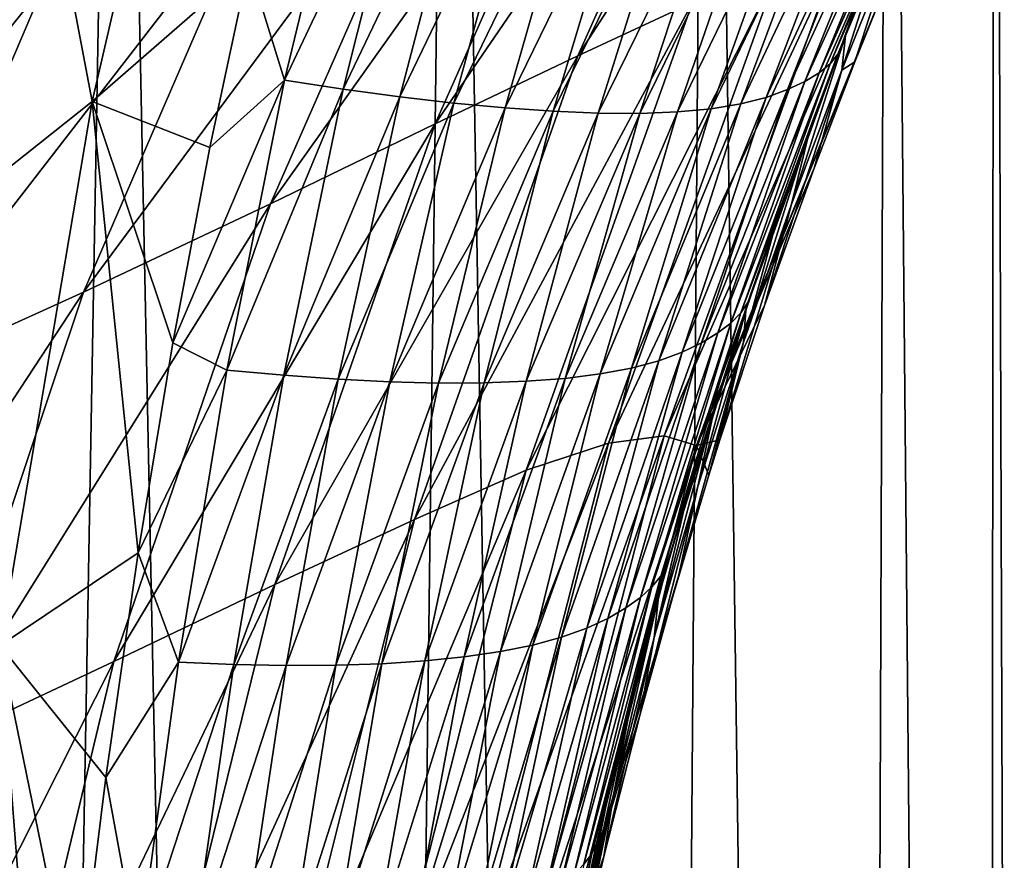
# Model space of a CAD drawing. Header units: millimetres. Extents: x -105 to 105, y -92 to 30.
# Tile 128 of 247: x 8.57 to 10.21, y -30.72 to -29.32. Entities that reach past the tile are written whole.
import ezdxf

# ---------------------------------------------------------------- set-up
doc = ezdxf.new("R2010")
doc.units = ezdxf.units.MM
doc.header["$LTSCALE"] = 59.53398
for name, color, linetype in [('14', 7, 'CONTINUOUS'), ('15', 7, 'CONTINUOUS'), ('160', 7, 'CONTINUOUS'), ('161', 7, 'CONTINUOUS'), ('23', 7, 'CONTINUOUS'), ('9', 7, 'CONTINUOUS')]:
    doc.layers.add(name, color=color, linetype=linetype)

msp = doc.modelspace()

# ---------------------------------------------------------------- linework, layer by layer
at = {"layer": '14', "color": 7, "linetype": 'CONTINUOUS'}
for points in [[(8.9519, -29.2281, 68.5277), (9.0113, -29.4198, 68.4645), (9.1266, -28.9432, 68.4722), (8.9519, -29.2281, 68.5277)], [(9.0113, -29.4198, 68.4645), (9.2265, -28.9652, 68.4076), (9.1266, -28.9432, 68.4722), (9.0113, -29.4198, 68.4645)], [(9.1088, -29.4346, 68.3998), (9.2265, -28.9652, 68.4076), (9.0113, -29.4198, 68.4645), (9.1088, -29.4346, 68.3998)], [(9.1088, -29.4346, 68.3998), (9.3235, -28.9852, 68.3395), (9.2265, -28.9652, 68.4076), (9.1088, -29.4346, 68.3998)], [(9.2028, -29.4473, 68.3317), (9.3235, -28.9852, 68.3395), (9.1088, -29.4346, 68.3998), (9.2028, -29.4473, 68.3317)], [(9.2028, -29.4473, 68.3317), (9.4169, -29.0031, 68.2678), (9.3235, -28.9852, 68.3395), (9.2028, -29.4473, 68.3317)], [(9.9309, -29.3763, 66.9976), (10.0931, -28.9866, 66.98), (9.9184, -29.3924, 67.1104), (9.9309, -29.3763, 66.9976)], [(9.9184, -29.3924, 67.1104), (10.0931, -28.9866, 66.98), (10.0802, -29.0007, 67.0961), (9.9184, -29.3924, 67.1104)], [(9.9309, -29.3763, 66.9976), (10.0645, -29.0535, 66.8671), (10.0931, -28.9866, 66.98), (9.9309, -29.3763, 66.9976)], [(9.2928, -29.4578, 68.2598), (9.4169, -29.0031, 68.2678), (9.2028, -29.4473, 68.3317), (9.2928, -29.4578, 68.2598)], [(9.2928, -29.4578, 68.2598), (9.506, -29.0184, 68.1918), (9.4169, -29.0031, 68.2678), (9.2928, -29.4578, 68.2598)], [(9.9184, -29.3924, 67.1104), (10.0802, -29.0007, 67.0961), (9.9, -29.4075, 67.2213), (9.9184, -29.3924, 67.1104)], [(9.9, -29.4075, 67.2213), (10.0802, -29.0007, 67.0961), (10.061, -29.0133, 67.2103), (9.9, -29.4075, 67.2213)], [(9.3779, -29.4658, 68.1838), (9.506, -29.0184, 68.1918), (9.2928, -29.4578, 68.2598), (9.3779, -29.4658, 68.1838)], [(9.3779, -29.4658, 68.1838), (9.5901, -29.0311, 68.1115), (9.506, -29.0184, 68.1918), (9.3779, -29.4658, 68.1838)], [(9.9, -29.4075, 67.2213), (10.061, -29.0133, 67.2103), (9.8764, -29.4218, 67.3302), (9.9, -29.4075, 67.2213)], [(9.8764, -29.4218, 67.3302), (10.061, -29.0133, 67.2103), (10.0359, -29.0245, 67.3225), (9.8764, -29.4218, 67.3302)], [(9.458, -29.4714, 68.1037), (9.5901, -29.0311, 68.1115), (9.3779, -29.4658, 68.1838), (9.458, -29.4714, 68.1037)], [(9.458, -29.4714, 68.1037), (9.6689, -29.0411, 68.027), (9.5901, -29.0311, 68.1115), (9.458, -29.4714, 68.1037)], [(9.8472, -29.4355, 67.4373), (10.0047, -29.0347, 67.4326), (9.8119, -29.4483, 67.5423), (9.8472, -29.4355, 67.4373)], [(9.8119, -29.4483, 67.5423), (10.0047, -29.0347, 67.4326), (9.9669, -29.0434, 67.5406), (9.8119, -29.4483, 67.5423)], [(9.8764, -29.4218, 67.3302), (10.0359, -29.0245, 67.3225), (9.8472, -29.4355, 67.4373), (9.8764, -29.4218, 67.3302)], [(9.8472, -29.4355, 67.4373), (10.0359, -29.0245, 67.3225), (10.0047, -29.0347, 67.4326), (9.8472, -29.4355, 67.4373)], [(9.5326, -29.4744, 68.0197), (9.6689, -29.0411, 68.027), (9.458, -29.4714, 68.1037), (9.5326, -29.4744, 68.0197)], [(9.5326, -29.4744, 68.0197), (9.7422, -29.0483, 67.9382), (9.6689, -29.0411, 68.027), (9.5326, -29.4744, 68.0197)], [(9.6016, -29.4749, 67.9318), (9.7422, -29.0483, 67.9382), (9.5326, -29.4744, 68.0197), (9.6016, -29.4749, 67.9318)], [(9.6016, -29.4749, 67.9318), (9.8092, -29.0522, 67.845), (9.7422, -29.0483, 67.9382), (9.6016, -29.4749, 67.9318)], [(9.6645, -29.4726, 67.8399), (9.8092, -29.0522, 67.845), (9.6016, -29.4749, 67.9318), (9.6645, -29.4726, 67.8399)], [(9.6645, -29.4726, 67.8399), (9.8692, -29.0527, 67.7473), (9.8092, -29.0522, 67.845), (9.6645, -29.4726, 67.8399)], [(9.7206, -29.4673, 67.7441), (9.8692, -29.0527, 67.7473), (9.6645, -29.4726, 67.8399), (9.7206, -29.4673, 67.7441)], [(9.7698, -29.4591, 67.6447), (9.9219, -29.0497, 67.6457), (9.7206, -29.4673, 67.7441), (9.7698, -29.4591, 67.6447)], [(9.7206, -29.4673, 67.7441), (9.9219, -29.0497, 67.6457), (9.8692, -29.0527, 67.7473), (9.7206, -29.4673, 67.7441)], [(9.8119, -29.4483, 67.5423), (9.9669, -29.0434, 67.5406), (9.7698, -29.4591, 67.6447), (9.8119, -29.4483, 67.5423)], [(9.7698, -29.4591, 67.6447), (9.9669, -29.0434, 67.5406), (9.9219, -29.0497, 67.6457), (9.7698, -29.4591, 67.6447)], [(10.0033, -29.1984, 66.8752), (10.0645, -29.0535, 66.8671), (9.9309, -29.3763, 66.9976), (10.0033, -29.1984, 66.8752)], [(9.9438, -29.3458, 66.8826), (10.0033, -29.1984, 66.8752), (9.9309, -29.3763, 66.9976), (9.9438, -29.3458, 66.8826)], [(8.9519, -29.2281, 68.5277), (8.887, -29.5314, 68.5218), (9.0113, -29.4198, 68.4645), (8.9519, -29.2281, 68.5277)], [(9.8863, -29.4956, 66.889), (9.9438, -29.3458, 66.8826), (9.9309, -29.3763, 66.9976), (9.8863, -29.4956, 66.889)], [(9.7812, -29.7892, 67.0108), (9.9309, -29.3763, 66.9976), (9.7697, -29.8065, 67.1208), (9.7812, -29.7892, 67.0108)], [(9.7697, -29.8065, 67.1208), (9.9309, -29.3763, 66.9976), (9.9184, -29.3924, 67.1104), (9.7697, -29.8065, 67.1208)], [(9.7812, -29.7892, 67.0108), (9.8863, -29.4956, 66.889), (9.9309, -29.3763, 66.9976), (9.7812, -29.7892, 67.0108)], [(9.7697, -29.8065, 67.1208), (9.9184, -29.3924, 67.1104), (9.753, -29.8234, 67.2287), (9.7697, -29.8065, 67.1208)], [(9.753, -29.8234, 67.2287), (9.9184, -29.3924, 67.1104), (9.9, -29.4075, 67.2213), (9.753, -29.8234, 67.2287)], [(9.753, -29.8234, 67.2287), (9.9, -29.4075, 67.2213), (9.7314, -29.8398, 67.3348), (9.753, -29.8234, 67.2287)], [(9.7314, -29.8398, 67.3348), (9.9, -29.4075, 67.2213), (9.8764, -29.4218, 67.3302), (9.7314, -29.8398, 67.3348)], [(8.887, -29.5314, 68.5218), (8.8256, -29.8559, 68.5145), (9.0113, -29.4198, 68.4645), (8.887, -29.5314, 68.5218)], [(8.8256, -29.8559, 68.5145), (8.9152, -29.9013, 68.4539), (9.0113, -29.4198, 68.4645), (8.8256, -29.8559, 68.5145)], [(8.9152, -29.9013, 68.4539), (9.1088, -29.4346, 68.3998), (9.0113, -29.4198, 68.4645), (8.9152, -29.9013, 68.4539)], [(9.7314, -29.8398, 67.3348), (9.8764, -29.4218, 67.3302), (9.7046, -29.856, 67.439), (9.7314, -29.8398, 67.3348)], [(9.7046, -29.856, 67.439), (9.8764, -29.4218, 67.3302), (9.8472, -29.4355, 67.4373), (9.7046, -29.856, 67.439)], [(9.0098, -29.9099, 68.3893), (9.1088, -29.4346, 68.3998), (8.9152, -29.9013, 68.4539), (9.0098, -29.9099, 68.3893)], [(9.0098, -29.9099, 68.3893), (9.2028, -29.4473, 68.3317), (9.1088, -29.4346, 68.3998), (9.0098, -29.9099, 68.3893)], [(9.7046, -29.856, 67.439), (9.8472, -29.4355, 67.4373), (9.6721, -29.8717, 67.5413), (9.7046, -29.856, 67.439)], [(9.6721, -29.8717, 67.5413), (9.8472, -29.4355, 67.4373), (9.8119, -29.4483, 67.5423), (9.6721, -29.8717, 67.5413)], [(9.1004, -29.9165, 68.3212), (9.2028, -29.4473, 68.3317), (9.0098, -29.9099, 68.3893), (9.1004, -29.9165, 68.3212)], [(9.1004, -29.9165, 68.3212), (9.2928, -29.4578, 68.2598), (9.2028, -29.4473, 68.3317), (9.1004, -29.9165, 68.3212)], [(9.1865, -29.9209, 68.2492), (9.2928, -29.4578, 68.2598), (9.1004, -29.9165, 68.3212), (9.1865, -29.9209, 68.2492)], [(9.1865, -29.9209, 68.2492), (9.3779, -29.4658, 68.1838), (9.2928, -29.4578, 68.2598), (9.1865, -29.9209, 68.2492)], [(9.6333, -29.8859, 67.6412), (9.7698, -29.4591, 67.6447), (9.5879, -29.8981, 67.7384), (9.6333, -29.8859, 67.6412)], [(9.5879, -29.8981, 67.7384), (9.7698, -29.4591, 67.6447), (9.7206, -29.4673, 67.7441), (9.5879, -29.8981, 67.7384)], [(9.6721, -29.8717, 67.5413), (9.8119, -29.4483, 67.5423), (9.6333, -29.8859, 67.6412), (9.6721, -29.8717, 67.5413)], [(9.6333, -29.8859, 67.6412), (9.8119, -29.4483, 67.5423), (9.7698, -29.4591, 67.6447), (9.6333, -29.8859, 67.6412)], [(9.2674, -29.9229, 68.1733), (9.3779, -29.4658, 68.1838), (9.1865, -29.9209, 68.2492), (9.2674, -29.9229, 68.1733)], [(9.2674, -29.9229, 68.1733), (9.458, -29.4714, 68.1037), (9.3779, -29.4658, 68.1838), (9.2674, -29.9229, 68.1733)], [(9.343, -29.9226, 68.0934), (9.458, -29.4714, 68.1037), (9.2674, -29.9229, 68.1733), (9.343, -29.9226, 68.0934)], [(9.343, -29.9226, 68.0934), (9.5326, -29.4744, 68.0197), (9.458, -29.4714, 68.1037), (9.343, -29.9226, 68.0934)], [(9.4131, -29.92, 68.01), (9.5326, -29.4744, 68.0197), (9.343, -29.9226, 68.0934), (9.4131, -29.92, 68.01)], [(9.4131, -29.92, 68.01), (9.6016, -29.4749, 67.9318), (9.5326, -29.4744, 68.0197), (9.4131, -29.92, 68.01)], [(9.4776, -29.9152, 67.923), (9.6016, -29.4749, 67.9318), (9.4131, -29.92, 68.01), (9.4776, -29.9152, 67.923)], [(9.536, -29.9079, 67.8324), (9.6645, -29.4726, 67.8399), (9.4776, -29.9152, 67.923), (9.536, -29.9079, 67.8324)], [(9.4776, -29.9152, 67.923), (9.6645, -29.4726, 67.8399), (9.6016, -29.4749, 67.9318), (9.4776, -29.9152, 67.923)], [(9.5879, -29.8981, 67.7384), (9.7206, -29.4673, 67.7441), (9.536, -29.9079, 67.8324), (9.5879, -29.8981, 67.7384)], [(9.536, -29.9079, 67.8324), (9.7206, -29.4673, 67.7441), (9.6645, -29.4726, 67.8399), (9.536, -29.9079, 67.8324)], [(9.8309, -29.6478, 66.8948), (9.8863, -29.4956, 66.889), (9.7812, -29.7892, 67.0108), (9.8309, -29.6478, 66.8948)], [(9.7778, -29.8025, 66.8999), (9.8309, -29.6478, 66.8948), (9.7812, -29.7892, 67.0108), (9.7778, -29.8025, 66.8999)], [(9.6467, -30.2262, 67.0186), (9.7812, -29.7892, 67.0108), (9.6368, -30.244, 67.1261), (9.6467, -30.2262, 67.0186)], [(9.6368, -30.244, 67.1261), (9.7812, -29.7892, 67.0108), (9.7697, -29.8065, 67.1208), (9.6368, -30.244, 67.1261)], [(9.6467, -30.2262, 67.0186), (9.7778, -29.8025, 66.8999), (9.7812, -29.7892, 67.0108), (9.6467, -30.2262, 67.0186)], [(9.727, -29.9591, 66.9043), (9.7778, -29.8025, 66.8999), (9.6467, -30.2262, 67.0186), (9.727, -29.9591, 66.9043)], [(9.6368, -30.244, 67.1261), (9.7697, -29.8065, 67.1208), (9.622, -30.2616, 67.2317), (9.6368, -30.244, 67.1261)], [(9.622, -30.2616, 67.2317), (9.7697, -29.8065, 67.1208), (9.753, -29.8234, 67.2287), (9.622, -30.2616, 67.2317)], [(9.622, -30.2616, 67.2317), (9.753, -29.8234, 67.2287), (9.6027, -30.2791, 67.3354), (9.622, -30.2616, 67.2317)], [(9.6027, -30.2791, 67.3354), (9.753, -29.8234, 67.2287), (9.7314, -29.8398, 67.3348), (9.6027, -30.2791, 67.3354)], [(9.6027, -30.2791, 67.3354), (9.7314, -29.8398, 67.3348), (9.5785, -30.2967, 67.4373), (9.6027, -30.2791, 67.3354)], [(9.5785, -30.2967, 67.4373), (9.7314, -29.8398, 67.3348), (9.7046, -29.856, 67.439), (9.5785, -30.2967, 67.4373)], [(8.8256, -29.8559, 68.5145), (8.7678, -30.2049, 68.5057), (8.9152, -29.9013, 68.4539), (8.8256, -29.8559, 68.5145)], [(9.5785, -30.2967, 67.4373), (9.7046, -29.856, 67.439), (9.5489, -30.3141, 67.5373), (9.5785, -30.2967, 67.4373)], [(9.5489, -30.3141, 67.5373), (9.7046, -29.856, 67.439), (9.6721, -29.8717, 67.5413), (9.5489, -30.3141, 67.5373)], [(9.5135, -30.3304, 67.6351), (9.6333, -29.8859, 67.6412), (9.4719, -30.3452, 67.7304), (9.5135, -30.3304, 67.6351)], [(9.4719, -30.3452, 67.7304), (9.6333, -29.8859, 67.6412), (9.5879, -29.8981, 67.7384), (9.4719, -30.3452, 67.7304)], [(9.5489, -30.3141, 67.5373), (9.6721, -29.8717, 67.5413), (9.5135, -30.3304, 67.6351), (9.5489, -30.3141, 67.5373)], [(9.5135, -30.3304, 67.6351), (9.6721, -29.8717, 67.5413), (9.6333, -29.8859, 67.6412), (9.5135, -30.3304, 67.6351)], [(8.7678, -30.2049, 68.5057), (8.8352, -30.3866, 68.4415), (8.9152, -29.9013, 68.4539), (8.7678, -30.2049, 68.5057)], [(8.8352, -30.3866, 68.4415), (9.0098, -29.9099, 68.3893), (8.9152, -29.9013, 68.4539), (8.8352, -30.3866, 68.4415)], [(9.4719, -30.3452, 67.7304), (9.5879, -29.8981, 67.7384), (9.424, -30.3582, 67.8228), (9.4719, -30.3452, 67.7304)], [(9.424, -30.3582, 67.8228), (9.5879, -29.8981, 67.7384), (9.536, -29.9079, 67.8324), (9.424, -30.3582, 67.8228)], [(8.9269, -30.3904, 68.377), (9.0098, -29.9099, 68.3893), (8.8352, -30.3866, 68.4415), (8.9269, -30.3904, 68.377)], [(8.9269, -30.3904, 68.377), (9.1004, -29.9165, 68.3212), (9.0098, -29.9099, 68.3893), (8.9269, -30.3904, 68.377)], [(9.0141, -30.3922, 68.3087), (9.1004, -29.9165, 68.3212), (8.9269, -30.3904, 68.377), (9.0141, -30.3922, 68.3087)], [(9.0141, -30.3922, 68.3087), (9.1865, -29.9209, 68.2492), (9.1004, -29.9165, 68.3212), (9.0141, -30.3922, 68.3087)], [(9.31, -30.3777, 67.9984), (9.4131, -29.92, 68.01), (9.2443, -30.3845, 68.0813), (9.31, -30.3777, 67.9984)], [(9.2443, -30.3845, 68.0813), (9.4131, -29.92, 68.01), (9.343, -29.9226, 68.0934), (9.2443, -30.3845, 68.0813)], [(9.37, -30.369, 67.9122), (9.4776, -29.9152, 67.923), (9.31, -30.3777, 67.9984), (9.37, -30.369, 67.9122)], [(9.31, -30.3777, 67.9984), (9.4776, -29.9152, 67.923), (9.4131, -29.92, 68.01), (9.31, -30.3777, 67.9984)], [(9.424, -30.3582, 67.8228), (9.536, -29.9079, 67.8324), (9.37, -30.369, 67.9122), (9.424, -30.3582, 67.8228)], [(9.37, -30.369, 67.9122), (9.536, -29.9079, 67.8324), (9.4776, -29.9152, 67.923), (9.37, -30.369, 67.9122)], [(9.0963, -30.3918, 68.2367), (9.1865, -29.9209, 68.2492), (9.0141, -30.3922, 68.3087), (9.0963, -30.3918, 68.2367)], [(9.0963, -30.3918, 68.2367), (9.2674, -29.9229, 68.1733), (9.1865, -29.9209, 68.2492), (9.0963, -30.3918, 68.2367)], [(9.1731, -30.3892, 68.1609), (9.2674, -29.9229, 68.1733), (9.0963, -30.3918, 68.2367), (9.1731, -30.3892, 68.1609)], [(9.2443, -30.3845, 68.0813), (9.343, -29.9226, 68.0934), (9.1731, -30.3892, 68.1609), (9.2443, -30.3845, 68.0813)], [(9.1731, -30.3892, 68.1609), (9.343, -29.9226, 68.0934), (9.2674, -29.9229, 68.1733), (9.1731, -30.3892, 68.1609)], [(9.6788, -30.1177, 66.9079), (9.727, -29.9591, 66.9043), (9.6467, -30.2262, 67.0186), (9.6788, -30.1177, 66.9079)], [(9.633, -30.2781, 66.9103), (9.6788, -30.1177, 66.9079), (9.6467, -30.2262, 67.0186), (9.633, -30.2781, 66.9103)], [(8.7678, -30.2049, 68.5057), (8.7141, -30.5781, 68.4957), (8.8352, -30.3866, 68.4415), (8.7678, -30.2049, 68.5057)], [(9.5298, -30.688, 67.0196), (9.6467, -30.2262, 67.0186), (9.5218, -30.7051, 67.1255), (9.5298, -30.688, 67.0196)], [(9.5218, -30.7051, 67.1255), (9.6467, -30.2262, 67.0186), (9.6368, -30.244, 67.1261), (9.5218, -30.7051, 67.1255)], [(9.5298, -30.688, 67.0196), (9.633, -30.2781, 66.9103), (9.6467, -30.2262, 67.0186), (9.5298, -30.688, 67.0196)], [(9.5218, -30.7051, 67.1255), (9.6368, -30.244, 67.1261), (9.509, -30.7224, 67.2294), (9.5218, -30.7051, 67.1255)], [(9.509, -30.7224, 67.2294), (9.6368, -30.244, 67.1261), (9.622, -30.2616, 67.2317), (9.509, -30.7224, 67.2294)], [(9.509, -30.7224, 67.2294), (9.622, -30.2616, 67.2317), (9.492, -30.7399, 67.3314), (9.509, -30.7224, 67.2294)], [(9.492, -30.7399, 67.3314), (9.622, -30.2616, 67.2317), (9.6027, -30.2791, 67.3354), (9.492, -30.7399, 67.3314)], [(9.492, -30.7399, 67.3314), (9.6027, -30.2791, 67.3354), (9.4702, -30.7576, 67.4316), (9.492, -30.7399, 67.3314)], [(9.4702, -30.7576, 67.4316), (9.6027, -30.2791, 67.3354), (9.5785, -30.2967, 67.4373), (9.4702, -30.7576, 67.4316)], [(9.5901, -30.4394, 66.9115), (9.633, -30.2781, 66.9103), (9.5298, -30.688, 67.0196), (9.5901, -30.4394, 66.9115)], [(9.4702, -30.7576, 67.4316), (9.5785, -30.2967, 67.4373), (9.4433, -30.7754, 67.53), (9.4702, -30.7576, 67.4316)], [(9.4433, -30.7754, 67.53), (9.5785, -30.2967, 67.4373), (9.5489, -30.3141, 67.5373), (9.4433, -30.7754, 67.53)], [(9.4433, -30.7754, 67.53), (9.5489, -30.3141, 67.5373), (9.4109, -30.7925, 67.6262), (9.4433, -30.7754, 67.53)], [(9.4109, -30.7925, 67.6262), (9.5489, -30.3141, 67.5373), (9.5135, -30.3304, 67.6351), (9.4109, -30.7925, 67.6262)], [(9.3726, -30.8085, 67.72), (9.4719, -30.3452, 67.7304), (9.3284, -30.823, 67.8113), (9.3726, -30.8085, 67.72)], [(9.3284, -30.823, 67.8113), (9.4719, -30.3452, 67.7304), (9.424, -30.3582, 67.8228), (9.3284, -30.823, 67.8113)], [(9.4109, -30.7925, 67.6262), (9.5135, -30.3304, 67.6351), (9.3726, -30.8085, 67.72), (9.4109, -30.7925, 67.6262)], [(9.3726, -30.8085, 67.72), (9.5135, -30.3304, 67.6351), (9.4719, -30.3452, 67.7304), (9.3726, -30.8085, 67.72)], [(9.3284, -30.823, 67.8113), (9.424, -30.3582, 67.8228), (9.2782, -30.8359, 67.8997), (9.3284, -30.823, 67.8113)], [(9.2782, -30.8359, 67.8997), (9.424, -30.3582, 67.8228), (9.37, -30.369, 67.9122), (9.2782, -30.8359, 67.8997)], [(9.2221, -30.8471, 67.9853), (9.31, -30.3777, 67.9984), (9.1604, -30.8565, 68.0679), (9.2221, -30.8471, 67.9853)], [(9.1604, -30.8565, 68.0679), (9.31, -30.3777, 67.9984), (9.2443, -30.3845, 68.0813), (9.1604, -30.8565, 68.0679)], [(9.2782, -30.8359, 67.8997), (9.37, -30.369, 67.9122), (9.2221, -30.8471, 67.9853), (9.2782, -30.8359, 67.8997)], [(9.2221, -30.8471, 67.9853), (9.37, -30.369, 67.9122), (9.31, -30.3777, 67.9984), (9.2221, -30.8471, 67.9853)], [(8.7141, -30.5781, 68.4957), (8.7683, -30.8748, 68.4281), (8.8352, -30.3866, 68.4415), (8.7141, -30.5781, 68.4957)], [(8.7683, -30.8748, 68.4281), (8.9269, -30.3904, 68.377), (8.8352, -30.3866, 68.4415), (8.7683, -30.8748, 68.4281)], [(8.8573, -30.8751, 68.3635), (8.9269, -30.3904, 68.377), (8.7683, -30.8748, 68.4281), (8.8573, -30.8751, 68.3635)], [(8.8573, -30.8751, 68.3635), (9.0141, -30.3922, 68.3087), (8.9269, -30.3904, 68.377), (8.8573, -30.8751, 68.3635)], [(8.9413, -30.8735, 68.2952), (9.0141, -30.3922, 68.3087), (8.8573, -30.8751, 68.3635), (8.9413, -30.8735, 68.2952)], [(9.02, -30.8698, 68.2231), (9.0963, -30.3918, 68.2367), (8.9413, -30.8735, 68.2952), (9.02, -30.8698, 68.2231)], [(8.9413, -30.8735, 68.2952), (9.0963, -30.3918, 68.2367), (9.0141, -30.3922, 68.3087), (8.9413, -30.8735, 68.2952)], [(9.0931, -30.8641, 68.1473), (9.1731, -30.3892, 68.1609), (9.02, -30.8698, 68.2231), (9.0931, -30.8641, 68.1473)], [(9.02, -30.8698, 68.2231), (9.1731, -30.3892, 68.1609), (9.0963, -30.3918, 68.2367), (9.02, -30.8698, 68.2231)], [(9.1604, -30.8565, 68.0679), (9.2443, -30.3845, 68.0813), (9.0931, -30.8641, 68.1473), (9.1604, -30.8565, 68.0679)], [(9.0931, -30.8641, 68.1473), (9.2443, -30.3845, 68.0813), (9.1731, -30.3892, 68.1609), (9.0931, -30.8641, 68.1473)], [(9.5501, -30.6017, 66.9117), (9.5901, -30.4394, 66.9115), (9.5298, -30.688, 67.0196), (9.5501, -30.6017, 66.9117)], [(8.7141, -30.5781, 68.4957), (8.6646, -30.9762, 68.4846), (8.7683, -30.8748, 68.4281), (8.7141, -30.5781, 68.4957)], [(9.513, -30.7646, 66.9111), (9.5501, -30.6017, 66.9117), (9.5298, -30.688, 67.0196), (9.513, -30.7646, 66.9111)], [(9.4326, -31.1739, 67.0132), (9.5298, -30.688, 67.0196), (9.4262, -31.1893, 67.1183), (9.4326, -31.1739, 67.0132)], [(9.4262, -31.1893, 67.1183), (9.5298, -30.688, 67.0196), (9.5218, -30.7051, 67.1255), (9.4262, -31.1893, 67.1183)], [(9.4326, -31.1739, 67.0132), (9.513, -30.7646, 66.9111), (9.5298, -30.688, 67.0196), (9.4326, -31.1739, 67.0132)], [(9.4262, -31.1893, 67.1183), (9.5218, -30.7051, 67.1255), (9.4151, -31.205, 67.2213), (9.4262, -31.1893, 67.1183)], [(9.4151, -31.205, 67.2213), (9.5218, -30.7051, 67.1255), (9.509, -30.7224, 67.2294), (9.4151, -31.205, 67.2213)]]:
    msp.add_3dface(points, dxfattribs=at)
at = {"layer": '15', "color": 7, "linetype": 'CONTINUOUS'}
for points in [[(10.0033, -29.1984, 66.8752), (9.9376, -29.403, 66.4936), (10.0253, -29.1851, 66.4851), (10.0033, -29.1984, 66.8752)], [(10.0253, -29.1851, 66.4851), (9.9376, -29.403, 66.4936), (9.9595, -29.3893, 66.0769), (10.0253, -29.1851, 66.4851)], [(10.0033, -29.1984, 66.8752), (9.9438, -29.3458, 66.8826), (9.9376, -29.403, 66.4936), (10.0033, -29.1984, 66.8752)], [(10.0162, -29.2482, 66.0774), (10.0253, -29.1851, 66.4851), (9.9595, -29.3893, 66.0769), (10.0162, -29.2482, 66.0774)], [(9.9438, -29.3458, 66.8826), (9.8863, -29.4956, 66.889), (9.8539, -29.6259, 66.5012), (9.9438, -29.3458, 66.8826)], [(9.9438, -29.3458, 66.8826), (9.8539, -29.6259, 66.5012), (9.9376, -29.403, 66.4936), (9.9438, -29.3458, 66.8826)], [(9.9595, -29.3893, 66.0769), (9.9376, -29.403, 66.4936), (9.8915, -29.5661, 66.0765), (9.9595, -29.3893, 66.0769)], [(9.9376, -29.403, 66.4936), (9.8539, -29.6259, 66.5012), (9.8092, -29.7942, 66.076), (9.9376, -29.403, 66.4936)], [(9.8915, -29.5661, 66.0765), (9.9376, -29.403, 66.4936), (9.8092, -29.7942, 66.076), (9.8915, -29.5661, 66.0765)], [(9.8863, -29.4956, 66.889), (9.8309, -29.6478, 66.8948), (9.7744, -29.8552, 66.5073), (9.8863, -29.4956, 66.889)], [(9.8863, -29.4956, 66.889), (9.7744, -29.8552, 66.5073), (9.8539, -29.6259, 66.5012), (9.8863, -29.4956, 66.889)], [(9.8539, -29.6259, 66.5012), (9.7744, -29.8552, 66.5073), (9.735, -30.0174, 66.0757), (9.8539, -29.6259, 66.5012)], [(9.8092, -29.7942, 66.076), (9.8539, -29.6259, 66.5012), (9.735, -30.0174, 66.0757), (9.8092, -29.7942, 66.076)], [(9.8309, -29.6478, 66.8948), (9.7778, -29.8025, 66.8999), (9.7744, -29.8552, 66.5073), (9.8309, -29.6478, 66.8948)], [(9.7778, -29.8025, 66.8999), (9.727, -29.9591, 66.9043), (9.6982, -30.0946, 66.511), (9.7778, -29.8025, 66.8999)], [(9.7778, -29.8025, 66.8999), (9.6982, -30.0946, 66.511), (9.7744, -29.8552, 66.5073), (9.7778, -29.8025, 66.8999)], [(9.7744, -29.8552, 66.5073), (9.6982, -30.0946, 66.511), (9.6667, -30.2418, 66.0758), (9.7744, -29.8552, 66.5073)], [(9.7165, -30.0761, 66.0757), (9.7744, -29.8552, 66.5073), (9.6667, -30.2418, 66.0758), (9.7165, -30.0761, 66.0757)], [(9.735, -30.0174, 66.0757), (9.7744, -29.8552, 66.5073), (9.7165, -30.0761, 66.0757), (9.735, -30.0174, 66.0757)], [(9.727, -29.9591, 66.9043), (9.6788, -30.1177, 66.9079), (9.6256, -30.3458, 66.5119), (9.727, -29.9591, 66.9043)], [(9.727, -29.9591, 66.9043), (9.6256, -30.3458, 66.5119), (9.6982, -30.0946, 66.511), (9.727, -29.9591, 66.9043)], [(9.6982, -30.0946, 66.511), (9.6256, -30.3458, 66.5119), (9.6023, -30.4731, 66.076), (9.6982, -30.0946, 66.511)], [(9.6667, -30.2418, 66.0758), (9.6982, -30.0946, 66.511), (9.6023, -30.4731, 66.076), (9.6667, -30.2418, 66.0758)], [(9.6788, -30.1177, 66.9079), (9.633, -30.2781, 66.9103), (9.6256, -30.3458, 66.5119), (9.6788, -30.1177, 66.9079)], [(9.633, -30.2781, 66.9103), (9.5901, -30.4394, 66.9115), (9.5584, -30.6042, 66.5114), (9.633, -30.2781, 66.9103)], [(9.633, -30.2781, 66.9103), (9.5584, -30.6042, 66.5114), (9.6256, -30.3458, 66.5119), (9.633, -30.2781, 66.9103)], [(9.6256, -30.3458, 66.5119), (9.5584, -30.6042, 66.5114), (9.5421, -30.7094, 66.0764), (9.6256, -30.3458, 66.5119)], [(9.6023, -30.4731, 66.076), (9.6256, -30.3458, 66.5119), (9.5421, -30.7094, 66.0764), (9.6023, -30.4731, 66.076)], [(9.5901, -30.4394, 66.9115), (9.5501, -30.6017, 66.9117), (9.4983, -30.8643, 66.5107), (9.5901, -30.4394, 66.9115)], [(9.5901, -30.4394, 66.9115), (9.4983, -30.8643, 66.5107), (9.5584, -30.6042, 66.5114), (9.5901, -30.4394, 66.9115)], [(9.5584, -30.6042, 66.5114), (9.4983, -30.8643, 66.5107), (9.4873, -30.9458, 66.0772), (9.5584, -30.6042, 66.5114)], [(9.5421, -30.7094, 66.0764), (9.5584, -30.6042, 66.5114), (9.4873, -30.9458, 66.0772), (9.5421, -30.7094, 66.0764)], [(9.5501, -30.6017, 66.9117), (9.513, -30.7646, 66.9111), (9.4983, -30.8643, 66.5107), (9.5501, -30.6017, 66.9117)]]:
    msp.add_3dface(points, dxfattribs=at)
at = {"layer": '160', "color": 7, "linetype": 'CONTINUOUS'}
for points in [[(10.25, -44.25, -5.5), (10.25, -26.8397, -5.5), (10.1915, -26.8688, -4.4067), (10.25, -44.25, -5.5)], [(10.1753, -44.25, -4.2644), (10.1915, -26.8688, -4.4067), (10.0146, -26.9553, -3.3159), (10.1753, -44.25, -4.2644)], [(10.1753, -44.25, -4.2644), (10.25, -44.25, -5.5), (10.1915, -26.8688, -4.4067), (10.1753, -44.25, -4.2644)], [(9.9521, -44.25, -3.047), (10.0146, -26.9553, -3.3159), (9.7153, -27.0974, -2.2328), (9.9521, -44.25, -3.047)], [(9.9521, -44.25, -3.047), (10.1753, -44.25, -4.2644), (10.0146, -26.9553, -3.3159), (9.9521, -44.25, -3.047)], [(9.584, -44.25, -1.8654), (9.7153, -27.0974, -2.2328), (9.2892, -27.2907, -1.1671), (9.584, -44.25, -1.8654)], [(9.584, -44.25, -1.8654), (9.9521, -44.25, -3.047), (9.7153, -27.0974, -2.2328), (9.584, -44.25, -1.8654)], [(9.0759, -44.25, -0.7366), (9.2892, -27.2907, -1.1671), (8.7338, -27.5272, -0.1349), (9.0759, -44.25, -0.7366)], [(9.0759, -44.25, -0.7366), (9.584, -44.25, -1.8654), (9.2892, -27.2907, -1.1671), (9.0759, -44.25, -0.7366)], [(8.4355, -44.25, 0.3227), (8.7338, -27.5272, -0.1349), (8.0526, -27.7943, 0.8418), (8.4355, -44.25, 0.3227)], [(8.4355, -44.25, 0.3227), (9.0759, -44.25, -0.7366), (8.7338, -27.5272, -0.1349), (8.4355, -44.25, 0.3227)]]:
    msp.add_3dface(points, dxfattribs=at)
at = {"layer": '161', "color": 7, "linetype": 'CONTINUOUS'}
for points in [[(10.25, -44.25, -5.5), (10.1753, -44.25, -6.7356), (10.25, -26.8397, -5.5), (10.25, -44.25, -5.5)], [(10.1753, -44.25, -6.7356), (10.1915, -26.8688, -6.5933), (10.25, -26.8397, -5.5), (10.1753, -44.25, -6.7356)], [(10.1753, -44.25, -6.7356), (10.0146, -26.9553, -7.6841), (10.1915, -26.8688, -6.5933), (10.1753, -44.25, -6.7356)], [(9.9521, -44.25, -7.953), (9.7153, -27.0974, -8.7672), (10.0146, -26.9553, -7.6841), (9.9521, -44.25, -7.953)], [(10.1753, -44.25, -6.7356), (9.9521, -44.25, -7.953), (10.0146, -26.9553, -7.6841), (10.1753, -44.25, -6.7356)], [(9.584, -44.25, -9.1346), (9.2892, -27.2907, -9.8329), (9.7153, -27.0974, -8.7672), (9.584, -44.25, -9.1346)], [(9.9521, -44.25, -7.953), (9.584, -44.25, -9.1346), (9.7153, -27.0974, -8.7672), (9.9521, -44.25, -7.953)], [(9.0759, -44.25, -10.2634), (8.7338, -27.5272, -10.8651), (9.2892, -27.2907, -9.8329), (9.0759, -44.25, -10.2634)], [(9.584, -44.25, -9.1346), (9.0759, -44.25, -10.2634), (9.2892, -27.2907, -9.8329), (9.584, -44.25, -9.1346)], [(8.4355, -44.25, -11.3227), (8.0526, -27.7943, -11.8418), (8.7338, -27.5272, -10.8651), (8.4355, -44.25, -11.3227)], [(9.0759, -44.25, -10.2634), (8.4355, -44.25, -11.3227), (8.7338, -27.5272, -10.8651), (9.0759, -44.25, -10.2634)]]:
    msp.add_3dface(points, dxfattribs=at)
at = {"layer": '23', "color": 7, "linetype": 'CONTINUOUS'}
for points in [[(9.6892, -29.2908, 63.5098), (9.4987, -29.3793, 62.8541), (9.9923, -28.6161, 63.3681), (9.6892, -29.2908, 63.5098)], [(9.9923, -28.6161, 63.3681), (9.4987, -29.3793, 62.8541), (9.7989, -28.7069, 62.6843), (9.9923, -28.6161, 63.3681)], [(8.6108, -29.2634, 60.1916), (8.2161, -29.4326, 59.644), (8.9432, -28.6468, 59.8867), (8.6108, -29.2634, 60.1916)], [(8.9432, -28.6468, 59.8867), (8.2161, -29.4326, 59.644), (8.5461, -28.8183, 59.3097), (8.9432, -28.6468, 59.8867)], [(9.4987, -29.3793, 62.8541), (9.2619, -29.4923, 62.2139), (9.7989, -28.7069, 62.6843), (9.4987, -29.3793, 62.8541)], [(9.7989, -28.7069, 62.6843), (9.2619, -29.4923, 62.2139), (9.5598, -28.8213, 62.0168), (9.7989, -28.7069, 62.6843)], [(9.2619, -29.4923, 62.2139), (8.9879, -29.6252, 61.606), (9.5598, -28.8213, 62.0168), (9.2619, -29.4923, 62.2139)], [(9.5598, -28.8213, 62.0168), (8.9879, -29.6252, 61.606), (9.2819, -28.9554, 61.3788), (9.5598, -28.8213, 62.0168)], [(8.9879, -29.6252, 61.606), (8.6769, -29.7722, 61.0288), (9.2819, -28.9554, 61.3788), (8.9879, -29.6252, 61.606)], [(9.2819, -28.9554, 61.3788), (8.6769, -29.7722, 61.0288), (8.9664, -29.1036, 60.7711), (9.2819, -28.9554, 61.3788)], [(8.6769, -29.7722, 61.0288), (8.3252, -29.9312, 60.4772), (8.9664, -29.1036, 60.7711), (8.6769, -29.7722, 61.0288)], [(8.9664, -29.1036, 60.7711), (8.3252, -29.9312, 60.4772), (8.6108, -29.2634, 60.1916), (8.9664, -29.1036, 60.7711)], [(9.6423, -30.0106, 64.8947), (9.5496, -30.0228, 64.2772), (9.9303, -29.2123, 64.8176), (9.6423, -30.0106, 64.8947)], [(9.9303, -29.2123, 64.8176), (9.5496, -30.0228, 64.2772), (9.8317, -29.2363, 64.1665), (9.9303, -29.2123, 64.8176)], [(9.9901, -29.2149, 65.4572), (9.6423, -30.0106, 64.8947), (9.9303, -29.2123, 64.8176), (9.9901, -29.2149, 65.4572)], [(9.6962, -30.0267, 65.497), (9.6423, -30.0106, 64.8947), (9.9901, -29.2149, 65.4572), (9.6962, -30.0267, 65.497)], [(10.0162, -29.2482, 66.0774), (9.6962, -30.0267, 65.497), (9.9901, -29.2149, 65.4572), (10.0162, -29.2482, 66.0774)], [(9.5496, -30.0228, 64.2772), (9.4127, -30.0678, 63.65), (9.8317, -29.2363, 64.1665), (9.5496, -30.0228, 64.2772)], [(9.8317, -29.2363, 64.1665), (9.4127, -30.0678, 63.65), (9.6892, -29.2908, 63.5098), (9.8317, -29.2363, 64.1665)], [(10.0162, -29.2482, 66.0774), (9.9595, -29.3893, 66.0769), (9.6962, -30.0267, 65.497), (10.0162, -29.2482, 66.0774)], [(8.3252, -29.9312, 60.4772), (7.9334, -30.0999, 59.9545), (8.6108, -29.2634, 60.1916), (8.3252, -29.9312, 60.4772)], [(8.6108, -29.2634, 60.1916), (7.9334, -30.0999, 59.9545), (8.2161, -29.4326, 59.644), (8.6108, -29.2634, 60.1916)], [(9.4127, -30.0678, 63.65), (9.2273, -30.1497, 63.0205), (9.6892, -29.2908, 63.5098), (9.4127, -30.0678, 63.65)], [(9.6892, -29.2908, 63.5098), (9.2273, -30.1497, 63.0205), (9.4987, -29.3793, 62.8541), (9.6892, -29.2908, 63.5098)], [(9.2273, -30.1497, 63.0205), (8.9952, -30.2574, 62.4054), (9.4987, -29.3793, 62.8541), (9.2273, -30.1497, 63.0205)], [(9.4987, -29.3793, 62.8541), (8.9952, -30.2574, 62.4054), (9.2619, -29.4923, 62.2139), (9.4987, -29.3793, 62.8541)], [(9.9595, -29.3893, 66.0769), (9.8915, -29.5661, 66.0765), (9.6962, -30.0267, 65.497), (9.9595, -29.3893, 66.0769)], [(8.9952, -30.2574, 62.4054), (8.7274, -30.3858, 61.8247), (9.2619, -29.4923, 62.2139), (8.9952, -30.2574, 62.4054)], [(9.2619, -29.4923, 62.2139), (8.7274, -30.3858, 61.8247), (8.9879, -29.6252, 61.606), (9.2619, -29.4923, 62.2139)], [(9.8915, -29.5661, 66.0765), (9.8092, -29.7942, 66.076), (9.6962, -30.0267, 65.497), (9.8915, -29.5661, 66.0765)], [(8.7274, -30.3858, 61.8247), (8.4233, -30.5287, 61.2746), (8.9879, -29.6252, 61.606), (8.7274, -30.3858, 61.8247)], [(8.9879, -29.6252, 61.606), (8.4233, -30.5287, 61.2746), (8.6769, -29.7722, 61.0288), (8.9879, -29.6252, 61.606)], [(8.4233, -30.5287, 61.2746), (8.0776, -30.6842, 60.7467), (8.6769, -29.7722, 61.0288), (8.4233, -30.5287, 61.2746)], [(8.6769, -29.7722, 61.0288), (8.0776, -30.6842, 60.7467), (8.3252, -29.9312, 60.4772), (8.6769, -29.7722, 61.0288)], [(9.8092, -29.7942, 66.076), (9.735, -30.0174, 66.0757), (9.6962, -30.0267, 65.497), (9.8092, -29.7942, 66.076)], [(9.4059, -30.9244, 64.9736), (9.3193, -30.92, 64.3882), (9.6423, -30.0106, 64.8947), (9.4059, -30.9244, 64.9736)], [(9.6423, -30.0106, 64.8947), (9.3193, -30.92, 64.3882), (9.5496, -30.0228, 64.2772), (9.6423, -30.0106, 64.8947)], [(9.6962, -30.0267, 65.497), (9.4059, -30.9244, 64.9736), (9.6423, -30.0106, 64.8947), (9.6962, -30.0267, 65.497)], [(9.735, -30.0174, 66.0757), (9.7165, -30.0761, 66.0757), (9.6962, -30.0267, 65.497), (9.735, -30.0174, 66.0757)], [(9.3193, -30.92, 64.3882), (9.1884, -30.9511, 63.789), (9.5496, -30.0228, 64.2772), (9.3193, -30.92, 64.3882)], [(9.5496, -30.0228, 64.2772), (9.1884, -30.9511, 63.789), (9.4127, -30.0678, 63.65), (9.5496, -30.0228, 64.2772)], [(9.4541, -30.9592, 65.5394), (9.4059, -30.9244, 64.9736), (9.6962, -30.0267, 65.497), (9.4541, -30.9592, 65.5394)], [(9.7165, -30.0761, 66.0757), (9.4541, -30.9592, 65.5394), (9.6962, -30.0267, 65.497), (9.7165, -30.0761, 66.0757)], [(9.1884, -30.9511, 63.789), (9.0088, -31.0223, 63.1837), (9.4127, -30.0678, 63.65), (9.1884, -30.9511, 63.789)], [(9.4127, -30.0678, 63.65), (9.0088, -31.0223, 63.1837), (9.2273, -30.1497, 63.0205), (9.4127, -30.0678, 63.65)], [(9.7165, -30.0761, 66.0757), (9.6667, -30.2418, 66.0758), (9.4541, -30.9592, 65.5394), (9.7165, -30.0761, 66.0757)], [(9.0088, -31.0223, 63.1837), (8.7826, -31.121, 62.5911), (9.2273, -30.1497, 63.0205), (9.0088, -31.0223, 63.1837)], [(9.2273, -30.1497, 63.0205), (8.7826, -31.121, 62.5911), (8.9952, -30.2574, 62.4054), (9.2273, -30.1497, 63.0205)], [(9.6667, -30.2418, 66.0758), (9.6023, -30.4731, 66.076), (9.4541, -30.9592, 65.5394), (9.6667, -30.2418, 66.0758)], [(8.7826, -31.121, 62.5911), (8.5222, -31.2413, 62.0346), (8.9952, -30.2574, 62.4054), (8.7826, -31.121, 62.5911)], [(8.9952, -30.2574, 62.4054), (8.5222, -31.2413, 62.0346), (8.7274, -30.3858, 61.8247), (8.9952, -30.2574, 62.4054)], [(8.5222, -31.2413, 62.0346), (8.2264, -31.3768, 61.5079), (8.7274, -30.3858, 61.8247), (8.5222, -31.2413, 62.0346)], [(8.7274, -30.3858, 61.8247), (8.2264, -31.3768, 61.5079), (8.4233, -30.5287, 61.2746), (8.7274, -30.3858, 61.8247)], [(9.6023, -30.4731, 66.076), (9.5421, -30.7094, 66.0764), (9.4541, -30.9592, 65.5394), (9.6023, -30.4731, 66.076)], [(9.5421, -30.7094, 66.0764), (9.4873, -30.9458, 66.0772), (9.4541, -30.9592, 65.5394), (9.5421, -30.7094, 66.0764)]]:
    msp.add_3dface(points, dxfattribs=at)
at = {"layer": '9', "color": 7, "linetype": 'CONTINUOUS'}
for points in [[(8.6913, -29.4553, 68.643), (8.8947, -28.5781, 68.6567), (8.5775, -28.8532, 68.7856), (8.6913, -29.4553, 68.643)], [(8.8947, -28.5781, 68.6567), (8.6913, -29.4553, 68.643), (8.9519, -29.2281, 68.5277), (8.8947, -28.5781, 68.6567)], [(8.5775, -28.8532, 68.7856), (8.2679, -29.0095, 68.928), (8.4019, -29.685, 68.777), (8.5775, -28.8532, 68.7856)], [(8.6913, -29.4553, 68.643), (8.5775, -28.8532, 68.7856), (8.4019, -29.685, 68.777), (8.6913, -29.4553, 68.643)], [(8.9519, -29.2281, 68.5277), (8.6913, -29.4553, 68.643), (8.887, -29.5314, 68.5218), (8.9519, -29.2281, 68.5277)], [(8.5381, -30.3588, 68.6244), (8.6913, -29.4553, 68.643), (8.4019, -29.685, 68.777), (8.5381, -30.3588, 68.6244)], [(8.6913, -29.4553, 68.643), (8.5381, -30.3588, 68.6244), (8.7678, -30.2049, 68.5057), (8.6913, -29.4553, 68.643)], [(8.887, -29.5314, 68.5218), (8.6913, -29.4553, 68.643), (8.8256, -29.8559, 68.5145), (8.887, -29.5314, 68.5218)], [(8.8256, -29.8559, 68.5145), (8.6913, -29.4553, 68.643), (8.7678, -30.2049, 68.5057), (8.8256, -29.8559, 68.5145)], [(8.7678, -30.2049, 68.5057), (8.5381, -30.3588, 68.6244), (8.7141, -30.5781, 68.4957), (8.7678, -30.2049, 68.5057)], [(8.5381, -30.3588, 68.6244), (8.4209, -31.2903, 68.6049), (8.6196, -31.3992, 68.4727), (8.5381, -30.3588, 68.6244)], [(8.7141, -30.5781, 68.4957), (8.5381, -30.3588, 68.6244), (8.6646, -30.9762, 68.4846), (8.7141, -30.5781, 68.4957)], [(8.6646, -30.9762, 68.4846), (8.5381, -30.3588, 68.6244), (8.6196, -31.3992, 68.4727), (8.6646, -30.9762, 68.4846)]]:
    msp.add_3dface(points, dxfattribs=at)

doc.saveas('drawing.dxf')
